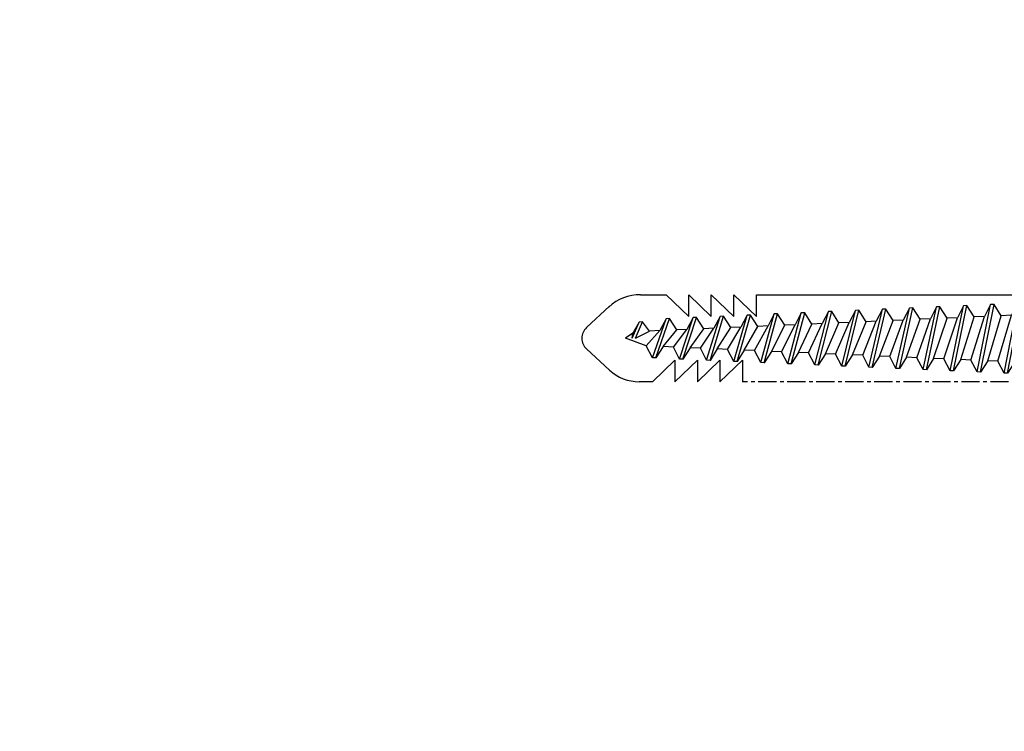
# Model space of a CAD drawing. Header units: millimetres. Extents: x 3652085 to 3778338, y -303702 to -273644.
# Tile 72 of 256: x 3661816 to 3661884, y -276835 to -276786. Entities that reach past the tile are written whole.
import ezdxf

# ---------------------------------------------------------------- set-up
doc = ezdxf.new("R2010")
doc.units = ezdxf.units.MM
doc.linetypes.add('CENTER', pattern=[2, 1.25, -0.25, 0.25, -0.25])
doc.layers.add('!!!! BALCONY', color=7, linetype='Continuous')
doc.layers.add('FIXINGS', color=7, linetype='Continuous')

# ---------------------------------------------------------------- blocks, each defined once
blk = doc.blocks.new('Dubel_1')
at = {"layer": 'FIXINGS', "color": 7}
for p, q in [((1.137456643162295, 4.235931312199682), (2.899999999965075, 4.235931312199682)), ((2.22651913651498, -4.235931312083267), (2.22651913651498, 4.235931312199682)), ((2.899999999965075, 2.04166637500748), (2.899999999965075, 4.235931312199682)), ((5, -3), (5, 3)), ((33.34026544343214, 1.510274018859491), (33.34026544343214, 3)), ((34.8930510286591, 2.998469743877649), (33.34026544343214, 1.510274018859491)), ((36.44743328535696, 3), (34.8930510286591, 1.510274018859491)), ((34.8930510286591, 1.510274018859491), (34.8930510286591, 2.998469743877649)), ((38.00021887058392, 3), (36.44583661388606, 1.510274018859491)), ((36.44583661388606, 1.510274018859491), (36.44583661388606, 3)), ((39.55300445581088, 3), (37.99862219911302, 1.510274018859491)), ((37.99862219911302, 1.510274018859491), (37.99862219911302, 3)), ((2.899999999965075, -2.04166637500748), (2.899999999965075, 2.04166637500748)), ((15.06521284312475, 2.418513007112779), (14.13187964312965, -2.418513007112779)), ((15.29832406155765, 2.408335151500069), (14.36499086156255, -2.408335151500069)), ((14.56577469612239, 1.634552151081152), (15.06521284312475, 2.418513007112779)), ((15.06521284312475, 2.418513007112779), (15.29832406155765, 2.408335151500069)), ((15.29832406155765, 2.408335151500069), (15.72753500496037, 1.583828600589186)), ((16.93010259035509, 2.337090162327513), (15.99676939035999, -2.337090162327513)), ((17.16321380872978, 2.326912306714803), (16.22988060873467, -2.326912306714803)), ((16.43066444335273, 1.553129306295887), (16.93010259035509, 2.337090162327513)), ((16.93010259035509, 2.337090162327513), (17.16321380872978, 2.326912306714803)), ((17.16321380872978, 2.326912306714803), (17.5924247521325, 1.50240575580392)), ((18.79499233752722, 2.255667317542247), (17.86165913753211, -2.255667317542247)), ((19.02810355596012, 2.245489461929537), (18.09477035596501, -2.245489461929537)), ((18.29555419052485, 1.471706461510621), (18.79499233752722, 2.255667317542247)), ((18.79499233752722, 2.255667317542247), (19.02810355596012, 2.245489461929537)), ((19.02810355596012, 2.245489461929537), (19.45731449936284, 1.420982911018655)), ((20.65988208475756, 2.174244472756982), (19.72654888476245, -2.174244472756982)), ((20.89299330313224, 2.164066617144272), (19.95966010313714, -2.164066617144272)), ((20.16044393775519, 1.390283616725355), (20.65988208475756, 2.174244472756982)), ((20.65988208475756, 2.174244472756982), (20.89299330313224, 2.164066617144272)), ((20.89299330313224, 2.164066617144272), (21.32220424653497, 1.339560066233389)), ((22.52477183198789, 2.092821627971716), (21.59143863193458, -2.092821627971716)), ((22.75788305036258, 2.082643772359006), (21.82454985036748, -2.082643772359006)), ((22.02533368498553, 1.30886077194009), (22.52477183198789, 2.092821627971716)), ((22.52477183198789, 2.092821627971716), (22.75788305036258, 2.082643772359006)), ((22.75788305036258, 2.082643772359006), (23.1870939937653, 1.258137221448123)), ((42.49804672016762, 2.204794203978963), (44.0912462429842, 0.7349989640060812)), ((2.899999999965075, 1.634552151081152), (14.56577469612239, 1.634552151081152)), ((14.56577469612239, 1.634552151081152), (13.63244149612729, -1.634552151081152)), ((15.72753500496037, 1.583828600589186), (14.79420180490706, -1.583828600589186)), ((16.43066444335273, 1.553129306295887), (15.49733124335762, -1.553129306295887)), ((15.72753500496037, 1.583828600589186), (16.43066444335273, 1.553129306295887)), ((17.5924247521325, 1.50240575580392), (16.6590915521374, -1.50240575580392)), ((18.29555419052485, 1.471706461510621), (17.36222099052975, -1.471706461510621)), ((17.5924247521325, 1.50240575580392), (18.29555419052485, 1.471706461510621)), ((19.45731449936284, 1.420982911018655), (18.52398129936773, -1.420982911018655)), ((20.16044393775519, 1.390283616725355), (19.22711073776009, -1.390283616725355)), ((19.45731449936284, 1.420982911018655), (20.16044393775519, 1.390283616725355)), ((24.38966157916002, 2.011398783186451), (23.45632837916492, -2.011398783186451)), ((24.62277279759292, 2.00122092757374), (23.68943959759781, -2.00122092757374)), ((23.89022343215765, 1.227437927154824), (24.38966157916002, 2.011398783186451)), ((24.38966157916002, 2.011398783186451), (24.62277279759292, 2.00122092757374)), ((24.62277279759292, 2.00122092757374), (25.05198374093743, 1.176714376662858)), ((26.25455132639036, 1.929975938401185), (25.32121812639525, -1.929975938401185)), ((26.48766254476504, 1.919798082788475), (25.55432934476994, -1.919798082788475)), ((25.75511317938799, 1.146015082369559), (26.25455132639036, 1.929975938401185)), ((26.25455132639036, 1.929975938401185), (26.48766254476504, 1.919798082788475)), ((26.48766254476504, 1.919798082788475), (26.91687348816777, 1.095291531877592)), ((28.11944107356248, 1.848553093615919), (27.18610787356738, -1.848553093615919)), ((28.35255229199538, 1.838375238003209), (27.41921909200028, -1.838375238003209)), ((27.62000292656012, 1.064592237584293), (28.11944107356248, 1.848553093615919)), ((28.11944107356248, 1.848553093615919), (28.35255229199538, 1.838375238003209)), ((28.35255229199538, 1.838375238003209), (28.7817632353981, 1.013868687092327)), ((29.98433082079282, 1.767130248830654), (29.05099762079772, -1.767130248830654)), ((30.21744203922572, 1.756952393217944), (29.2841088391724, -1.756952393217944)), ((29.48489267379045, 0.9831693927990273), (29.98433082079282, 1.767130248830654)), ((29.98433082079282, 1.767130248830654), (30.21744203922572, 1.756952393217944)), ((30.21744203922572, 1.756952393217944), (30.64665298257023, 0.932445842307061)), ((31.84922056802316, 1.685707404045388), (30.91588736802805, -1.685707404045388)), ((32.08233178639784, 1.675529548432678), (31.14899858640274, -1.675529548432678)), ((31.34978242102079, 0.9017465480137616), (31.84922056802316, 1.685707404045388)), ((31.84922056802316, 1.685707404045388), (32.08233178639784, 1.675529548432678)), ((32.08233178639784, 1.675529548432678), (32.51154272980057, 0.8510229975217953)), ((33.71411031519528, 1.604284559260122), (32.78077711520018, -1.604284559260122)), ((33.94722153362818, 1.594106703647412), (33.01388833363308, -1.594106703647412)), ((33.21467216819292, 0.820323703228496), (33.71411031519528, 1.604284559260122)), ((33.71411031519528, 1.604284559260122), (33.94722153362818, 1.594106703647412)), ((33.94722153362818, 1.594106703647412), (34.3764324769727, 0.7696001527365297)), ((35.57900006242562, 1.522861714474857), (34.64566686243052, -1.522861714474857)), ((35.81211128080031, 1.512683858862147), (34.8787780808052, -1.512683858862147)), ((35.07956191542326, 0.7389008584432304), (35.57900006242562, 1.522861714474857)), ((35.57900006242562, 1.522861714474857), (35.81211128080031, 1.512683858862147)), ((35.81211128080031, 1.512683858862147), (36.24132222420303, 0.6881773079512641)), ((37.44388980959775, 1.441438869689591), (36.51055660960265, -1.441438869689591)), ((37.67700102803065, 1.431261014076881), (36.74366782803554, -1.431261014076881)), ((36.94445166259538, 0.6574780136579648), (37.44388980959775, 1.441438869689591)), ((37.44388980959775, 1.441438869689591), (37.67700102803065, 1.431261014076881)), ((37.67700102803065, 1.431261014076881), (38.10621197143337, 0.6067544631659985)), ((39.30877955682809, 1.360016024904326), (38.37544635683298, -1.360016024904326)), ((38.80934140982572, 0.5760551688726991), (39.30877955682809, 1.360016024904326)), ((39.30877955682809, 1.360016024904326), (39.54189077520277, 1.349838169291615)), ((1.071899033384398, 0.5), (0.03332563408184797, 0.75)), ((21.32220424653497, 1.339560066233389), (20.38887104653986, -1.339560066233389)), ((22.02533368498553, 1.30886077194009), (21.09200048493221, -1.30886077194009)), ((21.32220424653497, 1.339560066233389), (22.02533368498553, 1.30886077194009)), ((23.1870939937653, 1.258137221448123), (22.2537607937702, -1.258137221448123)), ((23.89022343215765, 1.227437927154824), (22.95689023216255, -1.227437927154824)), ((23.1870939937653, 1.258137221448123), (23.89022343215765, 1.227437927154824)), ((25.05198374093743, 1.176714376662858), (24.11865054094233, -1.176714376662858)), ((25.75511317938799, 1.146015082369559), (24.82177997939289, -1.146015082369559)), ((25.05198374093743, 1.176714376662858), (25.75511317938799, 1.146015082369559)), ((26.91687348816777, 1.095291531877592), (25.98354028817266, -1.095291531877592)), ((27.62000292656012, 1.064592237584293), (26.68666972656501, -1.064592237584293)), ((26.91687348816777, 1.095291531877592), (27.62000292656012, 1.064592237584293)), ((28.7817632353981, 1.013868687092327), (27.848430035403, -1.013868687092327)), ((29.48489267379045, 0.9831693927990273), (28.55155947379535, -0.9831693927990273)), ((28.7817632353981, 1.013868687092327), (29.48489267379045, 0.9831693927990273)), ((30.64665298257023, 0.932445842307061), (29.71331978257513, -0.932445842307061)), ((31.34978242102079, 0.9017465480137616), (30.41644922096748, -0.9017465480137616)), ((30.64665298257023, 0.932445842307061), (31.34978242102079, 0.9017465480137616)), ((32.51154272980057, 0.8510229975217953), (31.57820952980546, -0.8510229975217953)), ((33.21467216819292, 0.820323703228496), (32.28133896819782, -0.820323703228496)), ((32.51154272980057, 0.8510229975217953), (33.21467216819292, 0.820323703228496)), ((34.3764324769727, 0.7696001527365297), (33.44309927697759, -0.7696001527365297)), ((35.07956191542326, 0.7389008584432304), (34.14622871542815, -0.7389008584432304)), ((34.3764324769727, 0.7696001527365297), (35.07956191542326, 0.7389008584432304)), ((36.24132222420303, 0.6881773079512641), (35.30798902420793, -0.6881773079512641)), ((36.24132222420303, 0.6881773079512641), (36.94445166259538, 0.6574780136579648)), ((39.54189077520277, 1.349838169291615), (38.60855757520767, -1.349838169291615)), ((39.54189077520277, 1.349838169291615), (39.9711017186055, 0.5253316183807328)), ((1.071899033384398, -0.5), (1.071899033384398, 0.5)), ((36.94445166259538, 0.6574780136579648), (36.01111846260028, -0.6574780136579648)), ((38.10621197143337, 0.6067544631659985), (37.17287877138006, -0.6067544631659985)), ((38.80934140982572, 0.5760551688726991), (37.87600820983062, -0.5760551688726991)), ((38.10621197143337, 0.6067544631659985), (38.80934140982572, 0.5760551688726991)), ((39.9711017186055, 0.5253316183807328), (39.03776851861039, -0.5253316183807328)), ((40.7060878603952, 0), (39.74089795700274, -0.4946323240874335)), ((39.9711017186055, 0.5253316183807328), (41.40798746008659, 0)), ((40.7060878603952, 0), (40.22397828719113, -1.123599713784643)), ((40.93942116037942, 0), (40.45708950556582, -1.113421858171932)), ((40.93942116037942, 0), (40.89917209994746, -0.3623204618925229)), ((40.89917209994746, -0.3623204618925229), (41.40798746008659, 0)), ((0.03332563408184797, -0.75), (1.071899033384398, -0.5)), ((35.30798902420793, -0.6881773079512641), (36.01111846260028, -0.6574780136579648)), ((36.01111846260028, -0.6574780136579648), (36.51055660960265, -1.441438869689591)), ((36.74366782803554, -1.431261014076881), (37.17287877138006, -0.6067544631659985)), ((37.17287877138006, -0.6067544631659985), (37.87600820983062, -0.5760551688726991)), ((37.87600820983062, -0.5760551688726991), (38.37544635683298, -1.360016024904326)), ((38.60855757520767, -1.349838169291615), (39.03776851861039, -0.5253316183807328)), ((39.03776851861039, -0.5253316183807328), (39.74089795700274, -0.4946323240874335)), ((39.74089795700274, -0.4946323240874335), (40.22397828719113, -1.123599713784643)), ((40.45708950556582, -1.113421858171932), (40.89917209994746, -0.3623204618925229)), ((19.95966010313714, -2.164066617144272), (20.38887104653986, -1.339560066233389)), ((20.38887104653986, -1.339560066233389), (21.09200048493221, -1.30886077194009)), ((21.09200048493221, -1.30886077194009), (21.59143863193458, -2.092821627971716)), ((21.82454985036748, -2.082643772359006), (22.2537607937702, -1.258137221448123)), ((22.2537607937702, -1.258137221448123), (22.95689023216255, -1.227437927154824)), ((22.95689023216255, -1.227437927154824), (23.45632837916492, -2.011398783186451)), ((23.68943959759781, -2.00122092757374), (24.11865054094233, -1.176714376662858)), ((24.11865054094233, -1.176714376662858), (24.82177997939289, -1.146015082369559)), ((24.82177997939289, -1.146015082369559), (25.32121812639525, -1.929975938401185)), ((25.55432934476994, -1.919798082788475), (25.98354028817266, -1.095291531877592)), ((25.98354028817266, -1.095291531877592), (26.68666972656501, -1.064592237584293)), ((26.68666972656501, -1.064592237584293), (27.18610787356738, -1.848553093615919)), ((27.41921909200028, -1.838375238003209), (27.848430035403, -1.013868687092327)), ((27.848430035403, -1.013868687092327), (28.55155947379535, -0.9831693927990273)), ((28.55155947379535, -0.9831693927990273), (29.05099762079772, -1.767130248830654)), ((29.2841088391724, -1.756952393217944), (29.71331978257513, -0.932445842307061)), ((29.71331978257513, -0.932445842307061), (30.41644922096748, -0.9017465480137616)), ((30.41644922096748, -0.9017465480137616), (30.91588736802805, -1.685707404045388)), ((31.14899858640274, -1.675529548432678), (31.57820952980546, -0.8510229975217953)), ((31.57820952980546, -0.8510229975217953), (32.28133896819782, -0.820323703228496)), ((32.28133896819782, -0.820323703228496), (32.78077711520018, -1.604284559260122)), ((33.01388833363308, -1.594106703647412), (33.44309927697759, -0.7696001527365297)), ((33.44309927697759, -0.7696001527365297), (34.14622871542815, -0.7389008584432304)), ((34.14622871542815, -0.7389008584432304), (34.64566686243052, -1.522861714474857)), ((34.8787780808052, -1.512683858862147), (35.30798902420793, -0.6881773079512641)), ((38.37544635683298, -1.360016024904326), (38.60855757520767, -1.349838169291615)), ((40.22397828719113, -1.123599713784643), (40.45708950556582, -1.113421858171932)), ((42.49804672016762, -2.204794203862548), (44.0912462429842, -0.7349989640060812)), ((2.899999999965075, -1.634552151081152), (13.63244149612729, -1.634552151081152)), ((13.63244149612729, -1.634552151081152), (14.13187964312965, -2.418513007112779)), ((14.36499086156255, -2.408335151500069), (14.79420180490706, -1.583828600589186)), ((14.79420180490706, -1.583828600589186), (15.49733124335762, -1.553129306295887)), ((15.49733124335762, -1.553129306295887), (15.99676939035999, -2.337090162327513)), ((16.22988060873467, -2.326912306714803), (16.6590915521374, -1.50240575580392)), ((16.6590915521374, -1.50240575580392), (17.36222099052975, -1.471706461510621)), ((17.36222099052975, -1.471706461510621), (17.86165913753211, -2.255667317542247)), ((18.09477035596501, -2.245489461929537), (18.52398129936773, -1.420982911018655)), ((18.52398129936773, -1.420982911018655), (19.22711073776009, -1.390283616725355)), ((19.22711073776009, -1.390283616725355), (19.72654888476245, -2.174244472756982)), ((23.45632837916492, -2.011398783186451), (23.68943959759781, -2.00122092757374)), ((25.32121812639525, -1.929975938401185), (25.55432934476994, -1.919798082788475)), ((27.18610787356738, -1.848553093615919), (27.41921909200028, -1.838375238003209)), ((29.05099762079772, -1.767130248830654), (29.2841088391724, -1.756952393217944)), ((30.91588736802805, -1.685707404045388), (31.14899858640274, -1.675529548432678)), ((33.93610177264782, -3), (32.38331618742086, -1.511804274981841)), ((32.38331618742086, -1.511804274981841), (32.38331618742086, -3)), ((32.78077711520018, -1.604284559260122), (33.01388833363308, -1.594106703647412)), ((35.48888735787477, -3), (33.93610177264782, -1.511804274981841)), ((33.93610177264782, -1.511804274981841), (33.93610177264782, -3)), ((34.64566686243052, -1.522861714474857), (34.8787780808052, -1.512683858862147)), ((37.04167294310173, -3), (35.48888735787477, -1.511804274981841)), ((35.48888735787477, -1.511804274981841), (35.48888735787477, -3)), ((36.51055660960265, -1.441438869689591), (36.74366782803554, -1.431261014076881)), ((38.59445852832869, -3), (37.04167294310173, -1.511804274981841)), ((37.04167294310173, -1.511804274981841), (37.04167294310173, -3)), ((2.899999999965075, -2.04166637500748), (2.899999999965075, -4.235931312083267)), ((14.13187964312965, -2.418513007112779), (14.36499086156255, -2.408335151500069)), ((15.99676939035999, -2.337090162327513), (16.22988060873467, -2.326912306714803)), ((17.86165913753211, -2.255667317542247), (18.09477035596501, -2.245489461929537)), ((19.72654888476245, -2.174244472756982), (19.95966010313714, -2.164066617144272)), ((21.59143863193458, -2.092821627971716), (21.82454985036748, -2.082643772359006)), ((32.38331618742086, -3), (5, -3)), ((40.36749976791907, -3), (38.59445852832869, -3)), ((1.137456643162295, -4.235931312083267), (2.899999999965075, -4.235931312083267))]:
    blk.add_line(p, q, dxfattribs=at)
at = {"layer": 'FIXINGS', "color": 7, "linetype": 'CENTER'}
for p, q in [((5, 3), (33.34026544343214, 3)), ((39.55300445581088, 3), (40.46408828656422, 3))]:
    blk.add_line(p, q, dxfattribs=at)
at = {"layer": 'FIXINGS', "color": 7}
for centre, radius, start, end in [((8.456112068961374, 0), 8.456112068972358, 149.938365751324, 210.061634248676), ((40.46332315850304, -0.0007651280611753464), 3.000765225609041, 47.30712856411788, 89.98539085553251), ((43.41317801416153, 0), 1, 312.6928714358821, 47.30712856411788), ((40.46332315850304, -0.0007651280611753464), 3.000765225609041, 268.1700636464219, 314.2616462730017)]:
    blk.add_arc(centre, radius, start, end, dxfattribs=at)

msp = doc.modelspace()

# ---------------------------------------------------------------- hatches: boundary and pattern name
at = {"layer": '!!!! BALCONY', "linetype": 'Continuous', "lineweight": 13}
h = msp.add_hatch(dxfattribs=at)
h.set_pattern_fill('NET', color=252, scale=50, angle=360, style=0)
h.set_pattern_definition([(359.9999999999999, (3858150.393837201, -411128.1408643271), (7.776507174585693e-14, 158.75), []), (90, (3858150.393837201, -411128.1408643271), (-158.75, 8.748570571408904e-14), [])])
h.paths.add_polyline_path([(3661382.942372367, -276699.1545085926), (3661382.942372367, -276698.3645130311), (3661384.523060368, -276698.3645130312), (3661385.313475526, -276697.5745174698), (3661385.313475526, -276696.784433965), (3661386.894305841, -276696.7844339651), (3661388.840457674, -276698.0597012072), (3661392.614924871, -276698.4026804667), (3661392.42706963, -276696.784433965), (3661394.798315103, -276696.784433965), (3661395.588587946, -276697.57451747), (3661396.379003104, -276697.5745174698), (3661397.169418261, -276698.3645130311), (3661401.911766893, -276698.3645130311), (3661402.70218205, -276699.1545085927), (3661407.444530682, -276699.1545085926), (3661408.234945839, -276699.9445041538), (3661410.606191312, -276699.9445041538), (3661411.39660647, -276700.7344997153), (3661412.187021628, -276700.7344997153), (3661415.348539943, -276701.5244952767), (3661416.138955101, -276701.5244952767), (3661418.51005826, -276702.314490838), (3661420.881303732, -276702.314490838), (3661421.67171889, -276702.8652238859), (3661424.042822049, -276702.8652238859), (3661424.042822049, -276702.314490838), (3661424.833237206, -276702.314490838), (3661425.623652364, -276701.5244952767), (3661434.318076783, -276701.5244952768), (3661435.108491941, -276700.7344997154), (3661443.012358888, -276700.7344997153), (3661443.802774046, -276699.9445041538), (3661446.174019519, -276699.9445041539), (3661446.174019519, -276699.1545085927), (3661447.754707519, -276699.1545085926), (3661448.545122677, -276698.3645130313), (3661455.658716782, -276698.3645130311), (3661456.449131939, -276699.1545085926), (3661457.239547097, -276699.1545085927), (3661458.02981994, -276699.9445041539), (3661461.981895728, -276699.9445041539), (3661462.772310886, -276699.1545085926), (3661468.305074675, -276699.1545085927), (3661469.885762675, -276698.3645130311), (3661488.421983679, -276698.3645130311), (3661489.645714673, -276698.3645130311), (3661489.645714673, -276697.5745174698), (3661493.597648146, -276697.5745174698), (3661494.388063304, -276696.7844339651), (3661506.244006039, -276696.784433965), (3661507.824836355, -276697.5745174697), (3661508.615251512, -276698.3645130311), (3661509.405524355, -276698.3645130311), (3661510.98635467, -276699.1545085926), (3661512.567184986, -276700.7344997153), (3661514.938288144, -276700.7344997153), (3661515.728703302, -276699.9445041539), (3661529.165476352, -276699.9445041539), (3661529.165476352, -276699.1545085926), (3661541.021419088, -276699.1545085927), (3661541.811834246, -276698.3645130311), (3661546.554182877, -276698.3645130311), (3661546.554182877, -276697.5745174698), (3661548.135013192, -276697.5745174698), (3661548.135013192, -276698.3645130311), (3661549.715701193, -276698.3645130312), (3661552.086946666, -276700.7344997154), (3661553.667776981, -276700.7344997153), (3661553.667776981, -276701.5244952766), (3661555.248464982, -276701.5244952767), (3661555.248464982, -276699.9445041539), (3661557.619710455, -276699.944504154), (3661558.410125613, -276699.1545085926), (3661567.104407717, -276699.1545085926), (3661567.894822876, -276699.9445041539), (3661568.685238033, -276699.9445041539), (3661569.475653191, -276700.7344997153), (3661570.266068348, -276699.9445041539), (3661571.056483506, -276699.9445041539), (3661572.637171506, -276699.1545085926), (3661575.00841698, -276698.3645130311), (3661576.589247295, -276698.3645130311), (3661577.379662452, -276697.5745174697), (3661580.541180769, -276697.5745174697), (3661581.331595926, -276698.3645130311), (3661582.912426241, -276698.3645130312), (3661584.493114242, -276699.1545085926), (3661586.073944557, -276699.9445041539), (3661588.44519003, -276699.9445041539), (3661589.235462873, -276699.1545085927), (3661593.187538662, -276699.1545085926), (3661593.977953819, -276698.3645130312), (3661604.253066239, -276698.3645130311), (3661604.253066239, -276699.1545085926), (3661612.156933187, -276699.1545085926), (3661612.947348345, -276698.3645130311), (3661615.318593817, -276698.3645130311), (3661616.899424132, -276696.7845219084), (3661616.899424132, -276696.784433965), (3661618.480112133, -276696.784433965), (3661619.270527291, -276697.5745174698), (3661620.060942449, -276698.3645130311), (3661622.432187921, -276698.3645130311), (3661623.222460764, -276699.1545085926), (3661630.336054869, -276699.1545085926), (3661631.126470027, -276698.3645130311), (3661631.126470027, -276697.5745174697), (3661631.916885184, -276696.784433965), (3661632.707300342, -276696.784433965), (3661633.497715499, -276695.9944384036), (3661635.868818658, -276695.9944384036), (3661635.868818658, -276696.7844339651), (3661638.240064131, -276696.784433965), (3661639.030479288, -276697.5745174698), (3661639.820894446, -276697.5745174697), (3661640.611167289, -276698.3645130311), (3661649.305591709, -276698.3645130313), (3661650.096006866, -276699.1545085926), (3661653.257525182, -276699.1545085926), (3661654.04794034, -276699.9445041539), (3661657.999873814, -276699.9445041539), (3661658.790288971, -276699.1545085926), (3661661.161534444, -276699.1545085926), (3661661.951949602, -276698.3645130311), (3661672.227062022, -276698.3645130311), (3661673.017477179, -276699.1545085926), (3661678.550240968, -276699.1545085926), (3661680.921344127, -276699.944504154), (3661683.0492161, -276699.1545085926), (3661692.176729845, -276699.1545085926), (3661692.967145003, -276698.3645130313), (3661692.967145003, -276697.5745174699), (3661693.75756016, -276696.7844339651), (3661694.547975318, -276696.784433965), (3661695.338390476, -276695.9944384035), (3661697.709493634, -276695.9944384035), (3661697.709493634, -276696.784433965), (3661700.080739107, -276696.7844339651), (3661700.871154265, -276697.5745174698), (3661701.661569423, -276697.5745174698), (3661702.451842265, -276698.3645130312), (3661711.146266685, -276698.3645130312), (3661711.936681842, -276699.1545085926), (3661715.098200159, -276699.1545085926), (3661715.888615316, -276699.9445041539), (3661719.84054879, -276699.9445041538), (3661720.630963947, -276699.1545085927), (3661723.00220942, -276699.1545085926), (3661723.792624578, -276698.3645130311), (3661734.067736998, -276698.3645130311), (3661734.858152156, -276699.1545085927), (3661740.390915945, -276699.1545085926), (3661742.762019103, -276699.9445041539), (3661745.133264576, -276699.9445041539), (3661745.985347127, -276700.370319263), (3661750.560525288, -276698.364546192), (3661751.350940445, -276699.1545417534), (3661756.883704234, -276699.1545417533), (3661759.254807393, -276699.9445373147), (3661761.382679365, -276699.1545417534), (3661770.510193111, -276699.1545417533), (3661771.300608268, -276698.3645461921), (3661771.300608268, -276697.5745506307), (3661772.091023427, -276696.7844671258), (3661772.881438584, -276696.7844671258), (3661773.671853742, -276695.9944715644), (3661776.0429569, -276695.9944715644), (3661776.0429569, -276696.7844671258), (3661778.414202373, -276696.784467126), (3661779.204617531, -276697.5745506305), (3661779.995032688, -276697.5745506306), (3661780.785305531, -276698.3645461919), (3661789.479729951, -276698.3645461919), (3661790.270145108, -276699.1545417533), (3661801.179190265, -276699.1545085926), (3661804.340708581, -276698.3645130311), (3661805.921538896, -276698.3645130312), (3661806.711954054, -276697.5745174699), (3661807.502226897, -276697.5745174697), (3661808.292642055, -276696.784433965), (3661809.87347237, -276696.784433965), (3661812.386036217, -276697.0308513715), (3661815.81738297, -276697.7167219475), (3661817.777481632, -276696.784433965), (3661819.358169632, -276696.784433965), (3661820.14858479, -276697.5745174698), (3661821.729415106, -276697.5745174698), (3661821.729415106, -276698.3645130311), (3661824.100660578, -276698.3645130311), (3661824.890933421, -276699.1545085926), (3661828.052594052, -276699.1545085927), (3661828.84300921, -276699.9445041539), (3661832.794942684, -276699.9445041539), (3661833.585357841, -276700.7344997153), (3661839.11812163, -276700.7344997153), (3661839.908536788, -276699.9445041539), (3661845.441300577, -276699.944504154), (3661846.231715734, -276699.1545085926), (3661850.974064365, -276699.1545085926), (3661851.764479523, -276698.3645130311), (3661860.458761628, -276698.3645130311), (3661860.458761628, -276699.1545085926), (3661885.751477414, -276699.1545085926), (3661885.751477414, -276698.3645130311), (3661887.332165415, -276698.3645130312), (3661888.122580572, -276697.5745174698), (3661888.122580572, -276696.784433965), (3661889.703410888, -276696.7844339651), (3661891.649562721, -276698.0597012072), (3661895.424029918, -276698.4026804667), (3661895.236174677, -276696.784433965), (3661897.60742015, -276696.784433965), (3661898.397692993, -276697.57451747), (3661899.18810815, -276697.5745174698), (3661899.978523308, -276698.3645130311), (3661901.965144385, -276698.3645130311), (3661903.545832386, -276698.3645130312), (3661904.336247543, -276697.5745174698), (3661904.336247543, -276696.784433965), (3661905.917077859, -276696.7844339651), (3661907.863229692, -276698.0597012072), (3661911.637696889, -276698.4026804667), (3661911.449841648, -276696.784433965), (3661913.821087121, -276696.784433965), (3661914.611359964, -276697.57451747), (3661915.401775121, -276697.5745174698), (3661916.192190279, -276698.3645130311), (3661918.955133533, -276698.3645130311), (3661918.955133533, -276703.4097902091), (3661918.955133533, -276705.3925757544), (3661918.266649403, -276705.3925757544), (3661918.266649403, -276706.3683201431), (3661917.476653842, -276706.3683201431), (3661918.266649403, -276707.1587353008), (3661919.056644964, -276707.9490081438), (3661919.056644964, -276711.901083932), (3661919.846640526, -276712.6914990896), (3661919.846640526, -276722.9666115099), (3661919.056644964, -276722.9666115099), (3661919.056644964, -276730.8704784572), (3661919.846640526, -276731.6608936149), (3661919.846640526, -276734.0321390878), (3661920.636636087, -276734.8225542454), (3661920.636636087, -276735.612969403), (3661921.426719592, -276735.6129694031), (3661921.426719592, -276737.1936574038), (3661920.636636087, -276737.9840725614), (3661919.846640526, -276738.7744877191), (3661919.846640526, -276741.145733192), (3661919.056644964, -276741.9360060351), (3661919.056644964, -276749.0496001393), (3661919.846640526, -276749.8400152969), (3661920.636636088, -276749.8400152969), (3661921.426719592, -276750.6304304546), (3661921.426719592, -276751.4208456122), (3661922.216715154, -276752.2112607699), (3661922.216715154, -276754.5823639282), (3661921.426719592, -276754.5823639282), (3661921.426719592, -276756.9536094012), (3661920.636636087, -276757.7440245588), (3661920.636636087, -276758.5344397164), (3661919.846640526, -276759.3247125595), (3661919.846640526, -276768.019136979), (3661919.056644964, -276768.8095521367), (3661919.056644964, -276771.9710704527), (3661918.266649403, -276772.7614856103), (3661918.266649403, -276776.713419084), (3661919.056644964, -276777.5038342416), (3661919.056644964, -276779.8750797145), (3661919.846640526, -276780.6654948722), (3661919.846640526, -276790.9406072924), (3661919.056644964, -276791.73102245), (3661919.056644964, -276797.263786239), (3661918.266649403, -276799.6348893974), (3661919.056644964, -276801.7627613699), (3661919.056644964, -276810.8902751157), (3661919.846640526, -276811.6806902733), (3661920.636636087, -276811.6806902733), (3661921.426719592, -276812.4711054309), (3661921.426719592, -276812.8663130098), (3661921.426719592, -276813.2615205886), (3661922.216715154, -276814.0519357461), (3661922.216715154, -276816.4230389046), (3661921.426719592, -276816.4230389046), (3661921.426719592, -276818.7942843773), (3661920.636636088, -276819.5846995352), (3661920.636636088, -276820.3751146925), (3661920.109140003, -276820.9027959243), (3661919.846640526, -276821.1653875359), (3661919.846640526, -276822.9472768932, -0.317837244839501), (3661920.346540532, -276823.6542422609), (3661920.346540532, -276830.9027923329), (3661920.346540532, -276834.8377498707), (3661973.594714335, -276834.8377498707), (3662088.336932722, -276834.8377498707), (3662088.336932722, -276699.8621037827), (3662088.336932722, -276693.7859705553), (3662088.336932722, -276683.7859705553), (3662088.336932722, -276660.6137820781), (3662088.336932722, -276234.60628813), (3662088.336932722, -276184.2133050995), (3662088.336932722, -276160.8662454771), (3662088.336932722, -275992.7544704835), (3662088.336932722, -275949.8311667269), (3662088.336932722, -275684.3960953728), (3662088.336932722, -275552.3995048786), (3662088.336932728, -275020.4029565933), (3661371.666558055, -275020.4029565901), (3661322.046660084, -275020.4029565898), (3661316.801531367, -275020.4029565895), (3661316.801531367, -275024.1505126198), (3661317.591526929, -275024.9409277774), (3661317.591526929, -275035.2160401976), (3661316.801531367, -275035.2160401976), (3661316.801531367, -275043.1199071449), (3661317.591526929, -275043.9103223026), (3661317.591526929, -275046.2815677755), (3661318.38152249, -275047.0719829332), (3661318.38152249, -275047.8623980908), (3661319.171605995, -275047.8623980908), (3661319.171605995, -275049.4430860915), (3661318.38152249, -275050.2335012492), (3661317.591526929, -275051.0239164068), (3661317.591526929, -275053.3951618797), (3661316.801531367, -275054.1854347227), (3661316.801531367, -275061.2990288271), (3661317.591526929, -275062.0894439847), (3661318.38152249, -275062.0894439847), (3661319.171605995, -275062.8798591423), (3661319.171605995, -275063.6702743), (3661319.961601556, -275064.4606894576), (3661319.961601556, -275066.8317926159), (3661319.171605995, -275066.8317926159), (3661319.171605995, -275069.2030380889), (3661318.38152249, -275069.9934532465), (3661318.38152249, -275070.7838684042), (3661317.591526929, -275071.5741412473), (3661317.591526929, -275080.2685656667), (3661316.801531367, -275081.0589808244), (3661316.801531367, -275084.2204991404), (3661316.011535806, -275085.010914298), (3661316.011535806, -275085.060704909), (3661315.219274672, -275085.060704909), (3661315.219274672, -275086.0811545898), (3661316.009270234, -275086.8715697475), (3661316.009270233, -275092.4043335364), (3661316.799265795, -275093.1947486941), (3661316.799265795, -275097.9370973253), (3661317.589261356, -275098.727512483), (3661317.589261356, -275107.4217945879), (3661316.799265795, -275107.4217945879), (3661316.799265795, -275120.4029565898), (3661316.799265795, -275132.7145103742), (3661317.589261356, -275132.7145103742), (3661317.589261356, -275134.295198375), (3661318.379256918, -275135.0856135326), (3661319.169340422, -275135.0856135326), (3661319.169340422, -275136.6664438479), (3661317.89407318, -275138.6125956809), (3661317.551093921, -275142.3870628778), (3661319.169340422, -275142.1992076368), (3661319.169340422, -275144.5704531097), (3661318.379256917, -275145.3607259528), (3661318.379256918, -275146.1511411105), (3661317.589261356, -275146.9415562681), (3661317.589261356, -275151.6839048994), (3661316.799265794, -275152.474320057), (3661316.799265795, -275157.2166686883), (3661316.009270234, -275158.007083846), (3661316.009270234, -275160.3783293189), (3661315.219274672, -275161.1687444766), (3661315.219274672, -275161.9591596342), (3661314.42927911, -275165.1206779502), (3661314.429279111, -275165.9110931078), (3661313.63928355, -275168.2821962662), (3661313.63928355, -275170.6534417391), (3661313.088550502, -275171.4438568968), (3661313.088550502, -275173.8149600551), (3661313.63928355, -275173.8149600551), (3661313.63928355, -275174.6053752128), (3661314.429279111, -275175.3957903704), (3661314.42927911, -275184.09021479), (3661315.219274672, -275184.8806299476), (3661315.219274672, -275192.7844968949), (3661316.009270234, -275193.5749120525), (3661316.009270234, -275195.9461575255), (3661316.799265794, -275195.9461575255), (3661316.799265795, -275197.5268455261), (3661317.589261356, -275198.3172606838), (3661317.589261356, -275205.430854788), (3661316.799265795, -275206.2212699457), (3661316.799265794, -275207.0116851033), (3661316.009270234, -275207.8019579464), (3661316.009270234, -275211.7540337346), (3661316.799265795, -275212.5444488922), (3661316.799265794, -275218.0772126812), (3661317.589261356, -275219.6579006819), (3661317.589261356, -275239.4178526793), (3661318.379256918, -275239.4178526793), (3661318.379256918, -275243.3697861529), (3661319.169340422, -275244.1602013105), (3661319.169340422, -275256.0161440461), (3661318.379256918, -275257.5969743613), (3661317.589261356, -275258.387389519), (3661317.589261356, -275259.1776623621), (3661316.799265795, -275260.7584926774), (3661315.219274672, -275262.3393229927), (3661315.219274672, -275264.710426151), (3661316.009270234, -275265.5008413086), (3661316.009270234, -275278.9376143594), (3661316.799265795, -275278.9376143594), (3661316.799265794, -275290.7935570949), (3661317.589261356, -275291.5839722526), (3661317.589261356, -275296.3263208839), (3661318.379256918, -275296.3263208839), (3661318.379256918, -275297.9071511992), (3661317.589261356, -275297.9071511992), (3661317.589261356, -275299.4878391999), (3661315.219274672, -275301.8590846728), (3661315.219274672, -275303.4399149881), (3661314.429279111, -275305.0206029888), (3661316.009270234, -275305.0206029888), (3661316.009270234, -275307.3918484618), (3661316.799265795, -275308.1822636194), (3661316.799265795, -275316.8765457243), (3661316.009270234, -275317.666960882), (3661316.009270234, -275318.4573760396), (3661315.219274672, -275319.2477911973), (3661316.009270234, -275320.0382063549), (3661316.009270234, -275320.8286215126), (3661316.799265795, -275322.4093095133), (3661317.589261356, -275324.7805549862), (3661317.589261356, -275326.3613853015), (3661318.379256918, -275327.1518004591), (3661318.379256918, -275330.3133187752), (3661317.589261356, -275331.1037339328), (3661317.589261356, -275332.6845642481), (3661316.799265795, -275334.2652522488), (3661316.009270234, -275335.8460825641), (3661316.009270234, -275338.217328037), (3661316.799265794, -275339.0076008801), (3661316.799265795, -275342.9596766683), (3661317.589261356, -275343.7500918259), (3661317.589261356, -275354.0252042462), (3661316.799265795, -275354.0252042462), (3661316.799265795, -275361.9290711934), (3661317.589261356, -275362.7194863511), (3661317.589261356, -275365.090731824), (3661319.169252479, -275366.6715621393), (3661319.169340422, -275366.6715621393), (3661319.169340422, -275368.25225014), (3661318.379256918, -275369.0426652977), (3661317.589261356, -275369.8330804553), (3661317.589261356, -275372.2043259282), (3661316.799265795, -275372.9945987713), (3661316.799265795, -275380.1081928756), (3661317.589261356, -275380.8986080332), (3661318.379256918, -275380.8986080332), (3661319.169340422, -275381.6890231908), (3661319.169340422, -275382.4794383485), (3661319.959335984, -275383.2698535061), (3661319.959335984, -275385.6409566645), (3661318.774351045, -275389.1977996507), (3661317.589261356, -275390.3833052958), (3661317.589261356, -275399.0777297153), (3661316.799265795, -275399.8681448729), (3661316.799265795, -275403.0296631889), (3661316.009270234, -275403.8200783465), (3661316.009270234, -275403.8698689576), (3661316.008416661, -275407.162237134), (3661316.798449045, -275407.9526891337), (3661317.588444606, -275409.533519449), (3661317.588444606, -275410.323792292), (3661318.378440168, -275411.1142074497), (3661319.168523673, -275412.695037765), (3661319.168523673, -275424.5509805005), (3661318.378440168, -275425.3413956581), (3661318.378440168, -275429.2933291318), (3661317.588444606, -275429.2933291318), (3661317.588444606, -275430.5170601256), (3661317.588444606, -275449.0532811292), (3661316.798449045, -275450.6339691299), (3661316.798449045, -275456.1667329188), (3661316.008453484, -275456.9571480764), (3661316.008453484, -275460.9092238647), (3661316.798449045, -275461.6994967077), (3661316.798449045, -275462.4899118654), (3661317.588444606, -275463.280327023), (3661317.588444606, -275470.3939211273), (3661316.798449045, -275471.1843362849), (3661316.798449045, -275472.7650242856), (3661316.008453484, -275472.7650242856), (3661316.008453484, -275475.1362697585), (3661315.218457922, -275475.9266849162), (3661315.218457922, -275483.8305518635), (3661314.428462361, -275484.6209670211), (3661314.428462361, -275493.3153914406), (3661313.6384668, -275494.1058065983), (3661313.6384668, -275494.8962217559), (3661313.087733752, -275497.2673249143), (3661313.6384668, -275498.057740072), (3661313.6384668, -275500.4289855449), (3661314.428462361, -275502.8000887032), (3661314.428462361, -275503.5905038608), (3661315.481805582, -275507.8059248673), (3661316.008453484, -275508.3328524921), (3661316.008453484, -275510.704097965), (3661316.798449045, -275511.4945131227), (3661316.798449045, -275516.236861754), (3661317.588444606, -275517.0272769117), (3661317.588444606, -275521.7696255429), (3661318.378440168, -275522.5600407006), (3661318.378440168, -275523.3504558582), (3661319.168523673, -275524.1407287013), (3661319.168523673, -275526.5119741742), (3661317.550277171, -275526.3241189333), (3661317.893256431, -275530.0985861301), (3661319.168523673, -275532.0447379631), (3661319.168523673, -275533.6255682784), (3661318.378440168, -275533.6255682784), (3661317.588444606, -275534.4159834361), (3661317.588444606, -275535.9966714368), (3661316.798449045, -275535.9966714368), (3661316.798449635, -275576.307665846), (3661317.588445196, -275576.307665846), (3661317.588445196, -275577.9076693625), (3661316.798416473, -275577.9076693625), (3661316.798416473, -275582.3649879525), (3661317.588412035, -275583.1554031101), (3661315.582638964, -275587.730581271), (3661316.008454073, -275588.5826638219), (3661316.008454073, -275590.9539092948), (3661316.798449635, -275593.3250124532), (3661316.798449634, -275598.8577762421), (3661317.588445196, -275599.6481913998), (3661317.588445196, -275609.92330382), (3661316.798449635, -275610.7137189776), (3661316.798449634, -275613.0849644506), (3661316.008454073, -275613.8753796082), (3661316.008454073, -275617.8273130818), (3661316.798449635, -275618.6177282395), (3661316.798449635, -275621.7792465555), (3661317.588445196, -275622.5696617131), (3661317.588445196, -275631.2640861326), (3661318.378440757, -275632.0543589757), (3661318.378440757, -275632.8447741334), (3661319.168524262, -275633.635189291), (3661319.168524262, -275636.0064347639), (3661319.958519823, -275636.006434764), (3661319.958519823, -275638.3775379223), (3661319.168524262, -275639.1679530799), (3661319.168524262, -275639.9583682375), (3661318.378440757, -275640.7487833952), (3661317.588445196, -275640.7487833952), (3661316.798449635, -275641.5391985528), (3661316.798449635, -275650.6667122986), (3661316.260054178, -275652.1168933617), (3661316.552583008, -275653.401834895), (3661310.669275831, -275653.401834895), (3661309.878860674, -275654.1918304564), (3661305.303682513, -275652.1860573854), (3661304.451599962, -275652.6118724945), (3661302.080354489, -275652.6118724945), (3661299.709251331, -275653.4018680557), (3661294.176487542, -275653.4018680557), (3661293.386072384, -275654.1918636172), (3661283.110959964, -275654.1918636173), (3661282.320544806, -275653.4018680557), (3661279.949299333, -275653.4018680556), (3661279.158884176, -275652.6118724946), (3661275.206950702, -275652.6118724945), (3661274.416535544, -275653.4018680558), (3661271.255017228, -275653.4018680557), (3661270.464602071, -275654.1918636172), (3661266.639347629, -275655.24194928), (3661262.814093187, -275653.4018680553), (3661252.643066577, -275653.440648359), (3661248.556201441, -275653.4562308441), (3661248.556201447, -275653.4181026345, -0.2714218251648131), (3661245.535975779, -275653.3876786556), (3661245.536639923, -275684.3957055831), (3661245.536639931, -275684.3960953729), (3661245.537226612, -275711.7874607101), (3661245.55119394, -276363.9038996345), (3661245.55212563, -276363.9038996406), (3661245.55212563, -276420.9031499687), (3661245.55212563, -276435.2588049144), (3661245.55212563, -276437.4088836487, -0.2697335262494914), (3661248.556201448, -276437.3880746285), (3661262.814093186, -276437.4043092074), (3661266.639347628, -276435.5642279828), (3661270.46460207, -276436.6143136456), (3661271.255017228, -276437.404309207), (3661274.416535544, -276437.4043092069), (3661275.206950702, -276438.1943047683), (3661279.158884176, -276438.1943047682), (3661279.949299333, -276437.4043092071), (3661282.320544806, -276437.404309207), (3661283.110959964, -276436.6143136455), (3661293.386072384, -276436.6143136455), (3661294.176487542, -276437.404309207), (3661299.709251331, -276437.404309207), (3661302.080354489, -276438.1943047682), (3661304.451599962, -276438.1943047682), (3661305.303682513, -276438.6201198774), (3661309.878860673, -276436.6143468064), (3661310.669275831, -276437.4043423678), (3661316.552583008, -276437.4043423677), (3661316.260054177, -276438.6892839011), (3661316.798449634, -276440.1394649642), (3661316.798449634, -276449.2669787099), (3661317.588445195, -276450.0573938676), (3661318.378440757, -276450.0573938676), (3661319.168524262, -276450.8478090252), (3661319.168524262, -276451.6382241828), (3661319.958519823, -276452.4286393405), (3661319.958519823, -276454.7997424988), (3661319.168524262, -276454.7997424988), (3661319.168524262, -276457.1709879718), (3661318.378440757, -276457.9614031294), (3661318.378440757, -276458.7518182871), (3661317.588445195, -276459.5420911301), (3661317.588445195, -276468.2365155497), (3661316.798449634, -276469.0269307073), (3661316.798449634, -276472.1884490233), (3661316.008454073, -276472.9788641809), (3661316.008454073, -276476.9307976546), (3661316.798449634, -276477.7212128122), (3661316.798449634, -276480.0924582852), (3661317.588445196, -276480.8828734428), (3661317.588445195, -276491.157985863), (3661316.798449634, -276491.9484010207), (3661316.798449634, -276497.4811648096), (3661316.008454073, -276499.8522679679), (3661316.008454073, -276502.2235134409), (3661315.582638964, -276503.0755959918), (3661317.588412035, -276507.6507741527), (3661316.798416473, -276508.4411893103), (3661316.798416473, -276512.8985079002), (3661317.588445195, -276512.8985079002), (3661317.588445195, -276514.4985114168), (3661316.798449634, -276514.4985114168), (3661316.798449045, -276554.809505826), (3661317.588444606, -276554.809505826), (3661317.588444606, -276556.3901938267), (3661318.378440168, -276557.1806089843), (3661319.168523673, -276557.1806089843), (3661319.168523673, -276558.7614392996), (3661317.893256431, -276560.7075911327), (3661317.550277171, -276564.4820583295), (3661319.168523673, -276564.2942030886), (3661319.168523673, -276566.6654485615), (3661318.378440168, -276567.4557214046), (3661318.378440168, -276568.2461365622), (3661317.588444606, -276569.0365517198), (3661317.588444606, -276573.7789003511), (3661316.798449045, -276574.5693155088), (3661316.798449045, -276579.31166414), (3661316.008453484, -276580.1020792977), (3661316.008453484, -276582.4733247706), (3661315.218457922, -276583.2637399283), (3661315.218457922, -276584.0541550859), (3661314.428462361, -276587.2156734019), (3661314.428462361, -276588.0060885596), (3661313.6384668, -276590.3771917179), (3661313.6384668, -276592.7484371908), (3661313.087733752, -276593.5388523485), (3661313.087733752, -276595.9099555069), (3661313.6384668, -276595.9099555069), (3661313.6384668, -276596.7003706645), (3661314.428462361, -276597.4907858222), (3661314.428462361, -276606.1852102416), (3661315.218457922, -276606.9756253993), (3661315.218457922, -276614.8794923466), (3661316.008453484, -276615.6699075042), (3661316.008453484, -276618.0411529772), (3661316.798449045, -276618.0411529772), (3661316.798449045, -276619.6218409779), (3661317.588444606, -276620.4122561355), (3661317.588444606, -276627.5258502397), (3661316.798449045, -276628.3162653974), (3661316.798449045, -276629.106680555), (3661316.008453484, -276629.8969533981), (3661316.008453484, -276633.8490291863), (3661316.798449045, -276634.6394443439), (3661316.798449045, -276640.1722081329), (3661317.588444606, -276641.7528961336), (3661317.588444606, -276660.2891171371), (3661317.588444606, -276661.512848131), (3661318.378440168, -276661.512848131), (3661318.378440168, -276665.4647816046), (3661319.168523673, -276666.2551967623), (3661319.168523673, -276678.1111394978), (3661318.378440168, -276679.6919698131), (3661317.588444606, -276680.4823849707), (3661317.588444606, -276681.2726578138), (3661316.798449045, -276682.8534881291), (3661315.218457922, -276684.4343184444), (3661315.218457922, -276686.8054216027), (3661316.008453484, -276687.5958367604), (3661316.008453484, -276693.7859705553), (3661316.798449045, -276693.7859705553), (3661316.798449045, -276696.784433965), (3661317.064367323, -276696.784433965), (3661319.576931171, -276697.0308513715), (3661323.008277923, -276697.7167219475), (3661324.968376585, -276696.7844339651), (3661326.549064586, -276696.7844339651), (3661327.339479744, -276697.5745174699), (3661328.920310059, -276697.5745174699), (3661328.920310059, -276698.3645130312), (3661331.291555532, -276698.3645130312), (3661332.081828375, -276699.1545085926), (3661335.243489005, -276699.1545085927), (3661336.033904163, -276699.9445041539), (3661339.985837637, -276699.9445041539), (3661340.776252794, -276700.7344997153), (3661346.309016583, -276700.7344997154), (3661347.099431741, -276699.9445041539), (3661352.63219553, -276699.9445041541), (3661353.422610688, -276699.1545085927), (3661358.164959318, -276699.1545085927), (3661358.955374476, -276698.3645130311), (3661367.649656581, -276698.3645130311), (3661367.649656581, -276699.1545085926), (3661371.666558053, -276699.1545085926)])

# ---------------------------------------------------------------- block references
at = {"rotation": 180}
msp.add_blockref('Dubel_1', (3661899.504991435, -276807.7150520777), dxfattribs=at)

doc.saveas('drawing.dxf')
